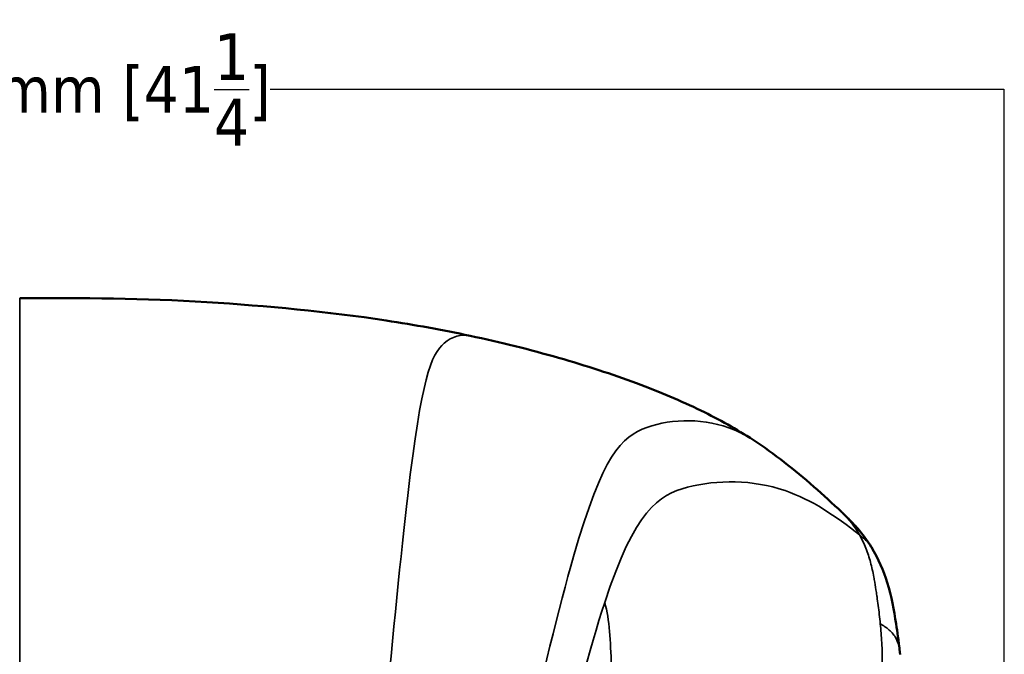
# Model space of a CAD drawing. Header units: millimetres. Extents: x -578 to 1907, y 2499 to 4482.
# Tile 16 of 41: x 254 to 780, y 3142 to 3481. Entities that reach past the tile are written whole.
import ezdxf

# ---------------------------------------------------------------- set-up
doc = ezdxf.new("R2010")
doc.units = ezdxf.units.MM
doc.layers.add('Visible (ANSI)', color=7, linetype='Continuous', lineweight=50)
doc.layers.add('Visible Narrow (ANSI)', color=7, linetype='Continuous', lineweight=35)
doc.styles.get("Standard").update_dxf_attribs({"font": 'tahoma.ttf'})
doc.dimstyles.get("Standard").update_dxf_attribs({"dimtxt": 25, "dimasz": 0.18, "dimexe": 0.18, "dimexo": 0.0625, "dimgap": 0.09, "dimtad": 0, "dimtih": 1, "dimtoh": 1, "dimzin": 0, "dimdsep": 46, "dimtxsty": 'Standard', "dimcen": 0.09, "dimadec": 0, "dimazin": 0, "dimtfac": 1, "dimtofl": 0, "dimtmove": 0, "dimatfit": 3, "dimfxl": 1, "dimtolj": 1, "dimtzin": 0, "dimarcsym": 0})

# ---------------------------------------------------------------- blocks, each defined once
blk = doc.blocks.new('*D9')
at = {"color": 0, "lineweight": -2, "transparency": 16777216}
for p, q in [((-271.39, 2563.39), (-271.39, 3444.12)), ((-271.21, 3443.94), (120.55, 3443.94)), ((779.94, 3443.94), (388.19, 3443.94)), ((780.12, 2563.39), (780.12, 3444.12))]:
    blk.add_line(p, q, dxfattribs=at)
at = {"color": 0, "transparency": 16777216}
for points in [[(-271.21, 3443.97), (-271.21, 3443.91), (-271.39, 3443.94)], [(779.94, 3443.97), (779.94, 3443.91), (780.12, 3443.94)]]:
    blk.add_solid(points, dxfattribs=at)
at = {"layer": 'Defpoints', "color": 0, "transparency": 16777216}
for p in [(780.12, 3443.94), (-271.39, 2563.33), (780.12, 2563.33)]:
    blk.add_point(p, dxfattribs=at)
at = {"color": 0, "transparency": 16777216, "insert": (254.37, 3443.94), "char_height": 25, "attachment_point": 5}
blk.add_mtext('\\A1;1051.51mm [41{\\H1x;\\S1/4;}]', dxfattribs=at)

msp = doc.modelspace()

# ---------------------------------------------------------------- linework, layer by layer
at = {"layer": 'Visible (ANSI)'}
for points, knots in [([(254.365, 3332.439), (287.716, 3332.439), (321.12, 3332.352), (386.422, 3328.24), (418.611, 3325.219), (465.201, 3318.125), (480.216, 3315.404), (494.876, 3312.275)], [0, 0, 0, 0, 10.0050625, 10.0050625, 19.6528317, 19.6528317, 24.30883, 24.30883, 24.30883, 24.30883]), ([(494.876, 3312.275), (511.129, 3308.806), (527.019, 3304.833), (556.757, 3296.304), (570.754, 3291.739), (596.072, 3282.308), (607.571, 3277.444), (628.014, 3267.476), (637.167, 3262.372), (646.057, 3256.582)], [0, 0, 0, 0, 5.161862, 5.161862, 10.1564392, 10.1564392, 14.89598, 14.89598, 19.3634231, 19.3634231, 19.3634231, 19.3634231]), ([(646.057, 3256.582), (657.483, 3249.141), (667.979, 3240.844), (683.409, 3227.251), (688.357, 3222.682), (693.386, 3217.94)], [0, 0, 0, 0, 5.7414968, 5.7414968, 8.4570424, 8.4570424, 8.4570424, 8.4570424]), ([(693.653, 3217.686), (694.066, 3217.296), (694.432, 3216.949), (695.551, 3215.877), (696.223, 3215.221), (698.748, 3212.705), (700.279, 3211.057), (704.6, 3206.069), (706.999, 3202.744), (709.047, 3199.444)], [0.0501334, 0.0501334, 0.0501334, 0.0501334, 0.3163361, 0.3163361, 0.9166032, 0.9166032, 2.7173047, 2.7173047, 6.4855601, 6.4855601, 6.4855601, 6.4855601]), ([(709.137, 3199.3), (713.047, 3192.969), (715.627, 3186.787), (719.895, 3172.939), (721.187, 3165.687), (723.067, 3153.688), (723.586, 3150.353), (724.415, 3142.676)], [0, 0, 0, 0, 7.1867299, 7.1867299, 15.5490572, 15.5490572, 20.704365, 20.704365, 20.704365, 20.704365])]:
    msp.add_open_spline(points, degree=3, knots=knots, dxfattribs=at)
for points in [[(693.385, 3217.939), (693.395, 3217.93), (693.405, 3217.92), (693.414, 3217.911)], [(709.137, 3199.3), (709.136, 3199.302), (709.135, 3199.303), (709.134, 3199.305)], [(724.473, 3142.141), (724.453, 3142.32), (724.434, 3142.498), (724.415, 3142.676)], [(724.496, 3141.925), (724.488, 3141.997), (724.48, 3142.069), (724.473, 3142.141)]]:
    msp.add_open_spline(points, degree=3, dxfattribs=at)
at = {"layer": 'Visible Narrow (ANSI)'}
msp.add_line((254.365, 2944.238), (254.365, 3332.439), dxfattribs=at)
for points, knots in [([(494.876, 3312.275), (490.062, 3313.302), (485.192, 3311.932), (481.049, 3308.353), (473.92, 3302.194), (468.942, 3289.492), (461.592, 3226.962), (454.241, 3164.432), (444.517, 3052.073), (438.481, 2992.836), (435.406, 2962.658), (433.288, 2946.266), (431.606, 2937.118)], [0.23034712, 0.23034712, 0.23034712, 0.23034712, 0.3342226, 0.3342226, 0.3342226, 0.51297787, 0.51297787, 0.51297787, 0.69173315, 0.69173315, 0.69173315, 0.78280126, 0.78280126, 0.78280126, 0.78280126]), ([(646.057, 3256.582), (642.754, 3258.733), (624.43, 3268.504), (585.42, 3267.834), (555.941, 3239.487), (500.289, 2981.339), (487.72, 2940.075), (484.118, 2932.327)], [-5.2266168, -5.2266168, -5.2266168, -5.2266168, -5, -4, -3, -2, -1.4095817, -1.4095817, -1.4095817, -1.4095817]), ([(702.806, 3205.904), (690.141, 3215.879), (661.584, 3235.39), (607.578, 3235.495), (582.955, 3218.976), (566.752, 3169.777)], [-5.8223517, -5.8223517, -5.8223517, -5.8223517, -5, -4, -3, -3, -3, -3]), ([(709.134, 3199.305), (708.524, 3200.292), (706.647, 3202.78), (704.296, 3204.719), (702.806, 3205.904)], [0.54358786, 0.54358786, 0.54358786, 0.54358786, 0.71428571, 1, 1, 1, 1]), ([(702.806, 3205.904), (704.124, 3203.573), (706.362, 3198.799), (708.799, 3191.291), (710.154, 3185.166), (711.117, 3179.734), (711.541, 3176.956), (711.821, 3175.036), (711.823, 3175.023), (711.898, 3174.511), (712.007, 3173.757), (712.326, 3171.497), (712.981, 3166.635), (713.554, 3161.726), (713.893, 3158.32)], [0, 0, 0, 0, 0.1743565, 0.348713, 0.5230695, 0.5797123, 0.6929978, 0.6929978, 0.6937636, 0.6937636, 0.7234266, 0.7382581, 0.8255054, 1, 1, 1, 1]), ([(571.508, 3044.469), (571.487, 3047.114), (571.43, 3054.159), (571.369, 3061.138), (571.253, 3074.141), (570.998, 3099.734), (570.366, 3138.262), (569.416, 3160.284), (566.752, 3169.777)], [-1.4500877, -1.4500877, -1.4500877, -1.4500877, -1.375, -1.25, -1.25, -1, -0.5, 0, 0, 0, 0]), ([(724.415, 3142.676), (724.333, 3143.436), (724.03, 3146.062), (722.692, 3150.549), (718.868, 3155.279), (715.566, 3157.334), (713.893, 3158.32)], [0.02712823, 0.02712823, 0.02712823, 0.02712823, 0.14285714, 0.42857143, 0.71428571, 1, 1, 1, 1]), ([(713.893, 3158.32), (714.216, 3155.071), (714.501, 3151.7), (714.757, 3147.08), (714.81, 3145.899), (714.922, 3142.363), (714.937, 3139.996), (714.813, 3136.421), (714.645, 3133.388), (714.288, 3130.341), (714.01, 3128.51)], [0, 0, 0, 0, 0.3481456, 0.3481456, 0.4664358, 0.4664358, 0.7007241, 0.7007241, 0.8197278, 1, 1, 1, 1])]:
    msp.add_open_spline(points, degree=3, knots=knots, dxfattribs=at)
for points in [[(693.414, 3217.911), (697.436, 3214.121), (700.433, 3210.1), (702.806, 3205.904)], [(566.752, 3169.777), (550.549, 3120.577), (530.454, 3030.439), (517.519, 2981.566)]]:
    msp.add_open_spline(points, degree=3, dxfattribs=at)

# ---------------------------------------------------------------- dimensions: what is measured, and where the dimension line sits
dim = msp.add_aligned_dim(p1=(-271.3915, 2563.3294), p2=(780.1233, 2563.329), distance=880.6117, dimstyle='Standard', override={"dimpost": 'mm'})
dim.commit()
dim.dimension.update_dxf_attribs({"geometry": '*D9', "text_midpoint": (254.3659, 3443.9407)})

doc.saveas('drawing.dxf')
